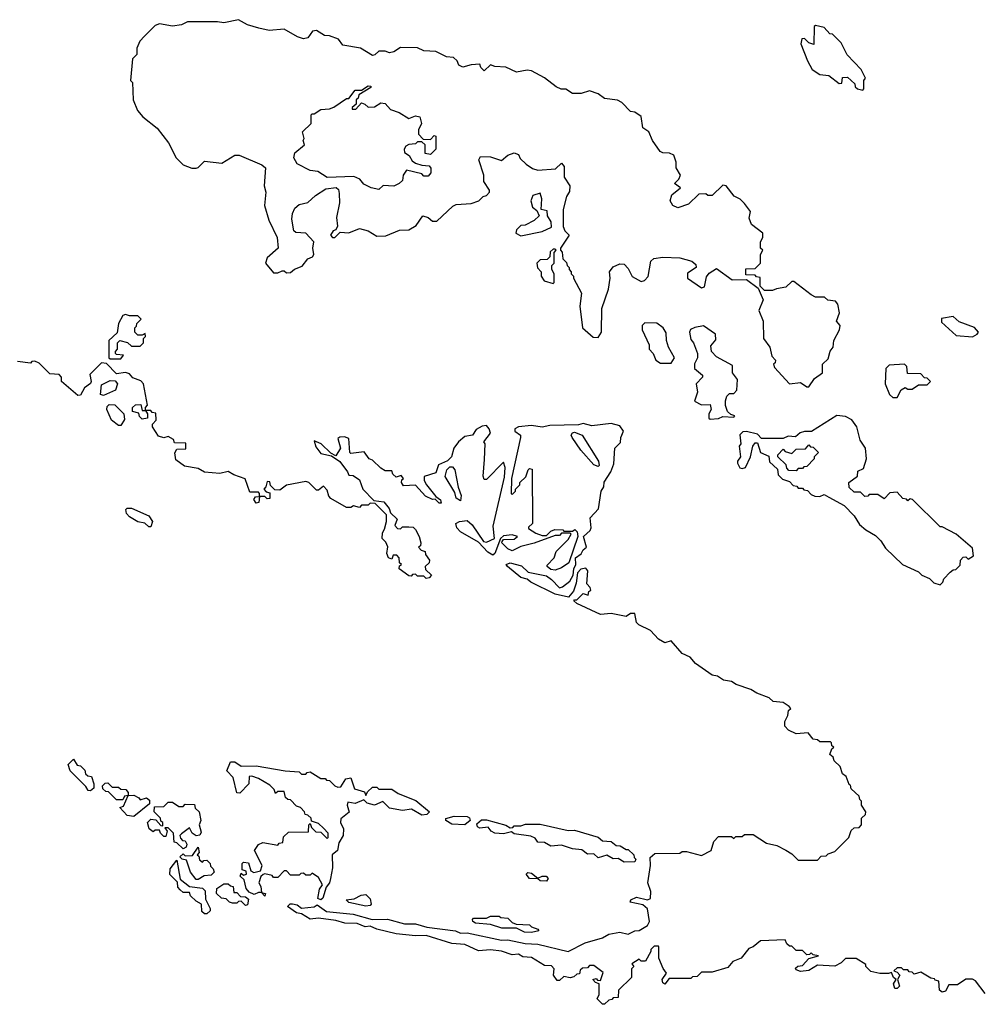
# Model space of a CAD drawing. Extents: x 2640764 to 2777785, y 718840 to 815082.
# Tile 60 of 148: x 2705275 to 2709760, y 769360 to 773937. Entities that reach past the tile are written whole.
import ezdxf

# ---------------------------------------------------------------- set-up
doc = ezdxf.new("R2010")
doc.units = 0

msp = doc.modelspace()

# ---------------------------------------------------------------- linework, layer by layer
at = {"layer": '0CON10XD'}
for points in [[(2708945, 772230), (2708970.7, 772269.3), (2709007.5, 772295), (2709007.5, 772335), (2709035, 772360), (2709044.1, 772395.9), (2709057.5, 772415), (2709060, 772445), (2709087.5, 772495), (2709090, 772515), (2709072.5, 772535), (2709087.5, 772575), (2709080, 772615), (2709068.3, 772628.3), (2709033, 772633), (2709017, 772647), (2708975, 772647.5), (2708955, 772657.5), (2708875, 772720), (2708865, 772720), (2708837, 772693), (2708793.6, 772686.4), (2708775, 772677.5), (2708738.3, 772678.3), (2708718.3, 772698.3), (2708718.3, 772738.3), (2708701.7, 772741.7), (2708695, 772750), (2708651.7, 772751.7), (2708651.7, 772778.3), (2708695, 772780), (2708720, 772805), (2708720, 772845), (2708730, 772865), (2708720, 772875), (2708720, 772905), (2708730, 772925), (2708730, 772945), (2708677.5, 772985), (2708667.5, 773015), (2708672.5, 773045), (2708645, 773082.5), (2708625, 773102.5), (2708597, 773117), (2708560, 773165), (2708545, 773167.5), (2708495, 773120), (2708475, 773120), (2708465, 773127.5), (2708433.6, 773126.4), (2708385, 773080), (2708335, 773062), (2708312.6, 773072.6), (2708300, 773095), (2708306.9, 773123.1), (2708347.5, 773155), (2708320, 773175), (2708340, 773195), (2708347.5, 773215), (2708328.3, 773248.3), (2708327.5, 773275), (2708317, 773307), (2708297, 773317), (2708265, 773317.5), (2708253.6, 773323.6), (2708217.5, 773375), (2708200, 773415), (2708172.5, 773435), (2708165, 773487.5), (2708135, 773507.5), (2708115, 773510), (2708075, 773552.5), (2708055, 773563.3), (2707995, 773571.2), (2707965, 773592.5), (2707925, 773606.7), (2707886.4, 773593.6), (2707845, 773593.3), (2707815, 773613.3), (2707793.6, 773613.6), (2707770, 773625), (2707715, 773667.5), (2707655, 773700), (2707635, 773702.5), (2707585, 773692.5), (2707535, 773716.7), (2707485, 773720), (2707465, 773727.5), (2707435, 773700), (2707420, 773715), (2707415, 773730), (2707375, 773727.5), (2707335, 773716.7), (2707317.5, 773725), (2707310, 773745), (2707291.7, 773761.7), (2707260, 773765), (2707209.3, 773789.3), (2707155, 773792.5), (2707125, 773806.7), (2707045, 773807.5), (2707015, 773787.5), (2706995, 773782.5), (2706975, 773790), (2706945, 773790), (2706927, 773773), (2706915, 773770), (2706860, 773805), (2706778.3, 773818.3), (2706757, 773847), (2706715, 773862.5), (2706693, 773863), (2706655, 773886), (2706636.4, 773883.6), (2706615, 773852.5), (2706595, 773847.5), (2706566.7, 773856.7), (2706505, 773892.5), (2706435, 773887.5), (2706387, 773897), (2706335, 773913.3), (2706293, 773937), (2706225, 773922.5), (2706195, 773927.5), (2706055, 773927.5), (2706027, 773913), (2705985, 773907.5), (2705925, 773917.5), (2705905, 773910), (2705855, 773860), (2705833, 773837), (2705820, 773805), (2705820, 773775), (2705800, 773755), (2705790, 773655), (2705800, 773645), (2705802.5, 773565), (2705822.5, 773515), (2705847.5, 773485), (2705915, 773432.5), (2705967.5, 773365), (2706002.5, 773295), (2706035, 773262.5), (2706075, 773247.5), (2706095, 773247.5), (2706105, 773250), (2706135, 773280), (2706215, 773270), (2706275, 773307.5), (2706295, 773307.5), (2706401.7, 773261.7), (2706418.3, 773248.3), (2706412.5, 773165), (2706420, 773135), (2706413.3, 773073.3), (2706433.3, 773005), (2706472.5, 772925), (2706477.5, 772875), (2706425, 772830), (2706417.5, 772805), (2706455, 772760), (2706475, 772760), (2706495, 772770), (2706505, 772770), (2706515, 772760), (2706535, 772762.5), (2706553, 772777), (2706588.3, 772791.7), (2706614.1, 772825.9), (2706636.1, 772833.9), (2706642.5, 772845), (2706637.5, 772875), (2706642.5, 772905), (2706605, 772944.2), (2706558.3, 772948.3), (2706550, 772955), (2706540.2, 773009.8), (2706543.6, 773036.4), (2706555, 773060.8), (2706575, 773077.3), (2706615, 773086.5), (2706650.2, 773119.8), (2706698.6, 773151.4), (2706746.7, 773156.7), (2706757.5, 773147.5), (2706761.3, 773128.7), (2706761.8, 773085), (2706747.4, 773017.4), (2706752.5, 772977.5), (2706745, 772960), (2706732.5, 772955), (2706720, 772935), (2706730, 772925), (2706740, 772925), (2706765, 772950), (2706805, 772946.7), (2706855, 772966), (2706895, 772956.2), (2706935, 772931.2), (2706977.7, 772932.3), (2707040.7, 772959.3), (2707085, 772960), (2707119.3, 772980.7), (2707150, 773025), (2707175, 773017.5), (2707195, 773000), (2707215, 773000), (2707289.3, 773070.7), (2707305, 773077.5), (2707375, 773083.3), (2707410, 773095), (2707430, 773115), (2707445, 773120), (2707460, 773135), (2707460, 773145), (2707432.5, 773185), (2707432.5, 773215), (2707410, 773285), (2707418.3, 773301.7), (2707465, 773300), (2707515, 773282.5), (2707545, 773307.5), (2707575, 773317.5), (2707595, 773310), (2707601.7, 773291.7), (2707630, 773265), (2707660, 773245), (2707685, 773237.5), (2707767, 773243), (2707795, 773270), (2707807.5, 773255), (2707807.5, 773205), (2707832.5, 773165), (2707831.7, 773138.3), (2707817.5, 773115), (2707802.5, 773055), (2707802.5, 772975), (2707810, 772955), (2707830, 772935), (2707790, 772875), (2707790, 772865), (2707797, 772857), (2707800, 772825), (2707818.3, 772808.3), (2707820, 772795), (2707830, 772785), (2707830, 772775), (2707840, 772765), (2707840, 772755), (2707850, 772745), (2707850, 772735), (2707887.5, 772665), (2707880, 772605), (2707892.5, 772505), (2707941.7, 772461.7), (2707965, 772460), (2707980, 772485), (2707982.5, 772595), (2708012.5, 772685), (2708020, 772735), (2708017.5, 772765), (2708035, 772787.5), (2708065, 772802.5), (2708085, 772800), (2708105, 772780), (2708123.6, 772743.6), (2708165, 772720), (2708180, 772725), (2708197, 772743), (2708210, 772815), (2708223, 772827), (2708265, 772832.5), (2708345, 772830), (2708400, 772815), (2708418.3, 772798.3), (2708420, 772785), (2708380.7, 772759.3), (2708380, 772735), (2708445, 772690), (2708460, 772695), (2708468.3, 772741.7), (2708480.7, 772759.3), (2708515, 772780), (2708588.3, 772728.3), (2708655, 772730), (2708708.3, 772688.3), (2708732.5, 772635), (2708712.5, 772585), (2708732.5, 772535), (2708733.3, 772455), (2708762.5, 772415), (2708773, 772373), (2708790, 772355), (2708788.3, 772341.7), (2708780, 772335), (2708785, 772320), (2708853.9, 772243.9), (2708905, 772250), (2708935, 772230), (2708945, 772230)], [(2709195, 773610), (2709200, 773615), (2709200, 773655), (2709207.5, 773665), (2709187.5, 773705), (2709123.3, 773773.3), (2709095, 773830), (2709055, 773870), (2709041.7, 773871.7), (2709015, 773900), (2708975, 773910), (2708970, 773905), (2708968.3, 773821.7), (2708945, 773830), (2708925, 773850), (2708911.7, 773848.3), (2708907.5, 773825), (2708937.5, 773745), (2708960, 773705), (2708995, 773682.5), (2709037, 773677), (2709085, 773640), (2709098.3, 773641.7), (2709101.7, 773668.3), (2709125, 773670), (2709158.3, 773638.3), (2709160, 773625), (2709170, 773615), (2709195, 773610)], [(2706945, 773147.5), (2706910, 773155), (2706875, 773172.5), (2706856.1, 773196.1), (2706828.3, 773208.3), (2706705, 773203.8), (2706661.7, 773231.7), (2706625, 773236.7), (2706565, 773267.5), (2706550, 773295), (2706555, 773317.5), (2706600, 773355), (2706592.5, 773375), (2706597.5, 773385), (2706590, 773415), (2706630, 773455), (2706630, 773495), (2706635, 773500), (2706645, 773500), (2706675, 773520), (2706715, 773522.5), (2706735, 773530), (2706795, 773570), (2706805, 773570), (2706835, 773610), (2706865, 773610), (2706895, 773630), (2706908.3, 773628.3), (2706908.3, 773621.7), (2706851.7, 773588.3), (2706848.3, 773571.7), (2706840, 773565), (2706840, 773545), (2706821.7, 773528.3), (2706821.7, 773521.7), (2706838.3, 773521.7), (2706865, 773550), (2706880, 773545), (2706895, 773530), (2706925, 773532.5), (2706955, 773550), (2706975, 773547.5), (2706999.3, 773519.3), (2707040, 773505), (2707085, 773477.5), (2707115, 773490), (2707135.9, 773485.9), (2707143.3, 773455), (2707130, 773425), (2707130, 773405), (2707151.7, 773381.7), (2707185, 773380), (2707201.7, 773398.3), (2707210, 773395), (2707210, 773335), (2707185, 773310), (2707160, 773315), (2707160, 773355), (2707145, 773370), (2707125, 773370), (2707115, 773360), (2707085, 773357.5), (2707070.7, 773349.3), (2707062.5, 773335), (2707065, 773320), (2707086.4, 773306.4), (2707100.7, 773280.7), (2707115, 773270), (2707145, 773260), (2707178.3, 773258.3), (2707186.4, 773246.4), (2707187.5, 773225), (2707175, 773210), (2707155, 773210), (2707145, 773220), (2707073, 773237), (2707057.5, 773215), (2707055, 773190), (2707040, 773175), (2707015, 773163.3), (2706965, 773166.7), (2706945, 773147.5)], [(2707605, 772932.5), (2707705, 772952.5), (2707747.5, 772972.5), (2707747, 772997), (2707730, 773025), (2707728.3, 773048.3), (2707700, 773055), (2707702.5, 773105), (2707695, 773130), (2707660.7, 773119.3), (2707652.5, 773095), (2707660, 773065), (2707680, 773050), (2707690, 773025), (2707667, 773003), (2707625, 772982.5), (2707605, 772980), (2707585, 772960), (2707582.5, 772945), (2707605, 772932.5)], [(2707755, 772710), (2707760, 772715), (2707760, 772755), (2707750, 772775), (2707750, 772795), (2707760, 772805), (2707760, 772855), (2707770, 772865), (2707765, 772870), (2707755, 772870), (2707741.7, 772858.3), (2707740, 772835), (2707728.3, 772821.7), (2707695, 772820), (2707680, 772805), (2707683, 772783), (2707700, 772765), (2707700, 772745), (2707713.6, 772723.6), (2707755, 772710)], [(2705745, 772360), (2705758.3, 772378.3), (2705725, 772380), (2705720, 772385), (2705720, 772395), (2705730, 772405), (2705730, 772435), (2705740, 772445), (2705777, 772437), (2705795, 772420), (2705835, 772420), (2705850, 772435), (2705850, 772455), (2705860, 772465), (2705858.3, 772478.3), (2705845, 772470), (2705825, 772470), (2705810, 772485), (2705810, 772505), (2705818.3, 772511.7), (2705820, 772525), (2705840, 772545), (2705825, 772560), (2705785, 772560), (2705766.7, 772566.7), (2705755, 772562.5), (2705733.8, 772525), (2705728, 772482), (2705690, 772445), (2705690, 772365), (2705695, 772360), (2705745, 772360)], [(2709705, 772462.5), (2709727.5, 772475), (2709733.3, 772485), (2709715, 772506.7), (2709643, 772533), (2709615, 772557.5), (2709561.7, 772548.3), (2709561.7, 772531.7), (2709629.3, 772469.3), (2709705, 772462.5)], [(2708305, 772340), (2708320, 772365), (2708292.5, 772415), (2708282.5, 772445), (2708281.7, 772481.7), (2708267.5, 772505), (2708237, 772527), (2708181.7, 772528.3), (2708170, 772515), (2708170, 772495), (2708202.5, 772425), (2708202.5, 772405), (2708220, 772385), (2708232.5, 772355), (2708255, 772340), (2708305, 772340)], [(2708485, 772080), (2708525, 772082.5), (2708545, 772092.5), (2708595, 772090), (2708600, 772095), (2708581.7, 772101.7), (2708566.1, 772116.1), (2708557, 772143), (2708557.5, 772165), (2708563, 772187), (2708575, 772200), (2708595, 772200), (2708610, 772215), (2708612.5, 772265), (2708590, 772295), (2708589.3, 772329.3), (2708515, 772370), (2708492.5, 772395), (2708488.3, 772421.7), (2708511.7, 772448.3), (2708510, 772475), (2708455, 772513.3), (2708415, 772506.7), (2708393.6, 772496.4), (2708390, 772485), (2708395, 772450), (2708407.5, 772435), (2708427.5, 772385), (2708427.5, 772365), (2708413, 772337), (2708412.5, 772315), (2708450, 772285), (2708450, 772275), (2708420, 772245), (2708426.2, 772205), (2708413, 772163), (2708445, 772146.2), (2708485, 772147.5), (2708490, 772125), (2708480, 772105), (2708480, 772085), (2708485, 772080)], [(2707800, 771565), (2707805, 771560), (2707845, 771560), (2707857, 771567), (2707867, 771557), (2707870, 771535), (2707827.8, 771412.2), (2707795, 771388.8), (2707765, 771378), (2707745, 771381.2), (2707727.5, 771395), (2707728.3, 771401.7), (2707760, 771435), (2707770, 771465), (2707825, 771520), (2707840, 771545), (2707835, 771550), (2707795, 771550), (2707785, 771540), (2707765, 771540), (2707667, 771503), (2707605, 771487.5), (2707565, 771467.5), (2707545, 771476.7), (2707517.5, 771505), (2707518.3, 771511.7), (2707525, 771520), (2707575, 771522.5), (2707590, 771535), (2707565, 771542.5), (2707525, 771537.5), (2707510, 771525), (2707483.8, 771456.2), (2707475, 771447.5), (2707451.7, 771461.7), (2707408.8, 771508.8), (2707325, 771556.7), (2707307.5, 771575), (2707302.5, 771595), (2707320, 771605), (2707355, 771608.8), (2707379.3, 771589.3), (2707431.2, 771511.2), (2707445, 771508.8), (2707482.5, 771525), (2707477, 771583), (2707529.3, 771810.7), (2707532.5, 771855), (2707525, 771880), (2707445, 771800), (2707435, 771800), (2707430, 771815), (2707437, 771893), (2707440, 771965), (2707432.5, 771975), (2707463.8, 772015), (2707458, 772035), (2707445, 772050), (2707425, 772048), (2707397.9, 772032.1), (2707380, 772005), (2707345, 771998.8), (2707315.8, 771974.2), (2707294.1, 771945.9), (2707282.5, 771905), (2707265, 771886.7), (2707222.9, 771867.1), (2707209.7, 771830.3), (2707156.4, 771813.6), (2707155.8, 771795), (2707166.5, 771775), (2707210, 771720), (2707232.5, 771705), (2707235, 771690), (2707225, 771690), (2707207.5, 771707.5), (2707195, 771706.7), (2707162.1, 771722.1), (2707115, 771773.3), (2707060, 771770), (2707050, 771785), (2707051.7, 771798.3), (2707060, 771805), (2707048.3, 771818.3), (2707025, 771810), (2707010, 771825), (2707005, 771840), (2706975, 771840), (2706955, 771852.5), (2706915, 771890), (2706900, 771895), (2706877.5, 771927.5), (2706815, 771920), (2706810, 771925), (2706805, 771990), (2706785, 771997.5), (2706763, 771997), (2706755, 771990), (2706766.7, 771945), (2706745, 771910), (2706721.7, 771921.7), (2706677.5, 771965), (2706645, 771980), (2706651.7, 771951.7), (2706675, 771920), (2706725, 771910), (2706763.3, 771883.3), (2706800, 771835), (2706805, 771820), (2706825, 771817.5), (2706855, 771797.5), (2706870, 771755), (2706921.7, 771701.7), (2706967.5, 771695), (2706992.5, 771665), (2707000, 771645), (2707030, 771615), (2707020, 771585), (2707031.7, 771571.7), (2707045, 771570), (2707055, 771580), (2707085, 771580), (2707105, 771577.5), (2707115, 771567.5), (2707132.5, 771535), (2707140, 771505), (2707138.3, 771491.7), (2707130, 771485), (2707141.7, 771471.7), (2707160, 771465), (2707161.7, 771451.7), (2707180, 771425), (2707178.3, 771411.7), (2707160, 771395), (2707161.7, 771381.7), (2707190, 771355), (2707178.3, 771341.7), (2707165, 771340), (2707155, 771350), (2707125, 771350), (2707115, 771360), (2707101.7, 771358.3), (2707095, 771350), (2707085, 771352.5), (2707040, 771385), (2707041.7, 771398.3), (2707050, 771405), (2707041.7, 771411.7), (2707040, 771435), (2707028.3, 771448.3), (2707011.7, 771448.3), (2707005, 771430), (2706990, 771435), (2706982.5, 771455), (2706987, 771487), (2706978.3, 771508.3), (2706960, 771525), (2706961.7, 771551.7), (2706971.7, 771568.3), (2706980, 771605), (2706980, 771635), (2706928.3, 771688.3), (2706905, 771690), (2706895, 771680), (2706865, 771680), (2706855, 771670), (2706827.5, 771677.5), (2706815, 771670), (2706795, 771670), (2706721.7, 771711.7), (2706712.5, 771722.5), (2706705, 771750), (2706688.3, 771768.3), (2706665, 771750), (2706655, 771750), (2706620, 771785), (2706605, 771790), (2706515, 771773.3), (2706485, 771750), (2706461.7, 771751.7), (2706441.7, 771771.7), (2706438.3, 771788.3), (2706425, 771790), (2706420, 771765), (2706410, 771755), (2706421.7, 771741.7), (2706438.3, 771738.3), (2706438.3, 771711.7), (2706425, 771710), (2706415, 771720), (2706390, 771720), (2706387, 771693), (2706375, 771690), (2706363.3, 771706.7), (2706371.7, 771718.3), (2706390, 771720), (2706390, 771735), (2706385, 771740), (2706345, 771740), (2706323, 771803), (2706270.5, 771820.5), (2706245, 771836.7), (2706205, 771826.7), (2706135, 771834.2), (2706105, 771851.2), (2706041.7, 771861.7), (2706001.7, 771891.7), (2705997, 771923), (2706005, 771940), (2706048.3, 771941.7), (2706048.3, 771968.3), (2705995, 771970), (2705990, 771985), (2705965, 772000), (2705945, 771992.5), (2705920.7, 772000.7), (2705892.5, 772045), (2705892.5, 772057.5), (2705910, 772075), (2705908.3, 772108.3), (2705891.7, 772111.7), (2705885, 772120), (2705860, 772120), (2705870, 772105), (2705870, 772085), (2705845, 772080), (2705831.7, 772091.7), (2705828.3, 772108.3), (2705800, 772115), (2705800, 772135), (2705813, 772147), (2705838.3, 772148.3), (2705845, 772120), (2705860, 772120), (2705860, 772135), (2705870, 772145), (2705850, 772245), (2705838.3, 772258.3), (2705801.7, 772271.7), (2705785, 772290), (2705767, 772297), (2705725, 772290), (2705678.3, 772338.3), (2705655, 772342.5), (2705601.7, 772288.3), (2705607.5, 772255), (2705603.6, 772246.4), (2705576.7, 772225), (2705558.3, 772191.7), (2705545, 772190), (2705470, 772255), (2705470, 772275), (2705458.3, 772288.3), (2705415, 772290), (2705365, 772340), (2705345, 772350), (2705331.7, 772348.3), (2705325, 772340), (2705265, 772347.5)], [(2709355, 772180), (2709373.6, 772216.4), (2709393, 772227), (2709405, 772220), (2709425, 772220), (2709455, 772240), (2709495, 772240), (2709510, 772255), (2709495, 772270), (2709481.7, 772271.7), (2709465, 772290), (2709403, 772293), (2709400, 772325), (2709390, 772335), (2709318.3, 772331.7), (2709302.5, 772315), (2709300, 772245), (2709320, 772195), (2709335, 772180), (2709355, 772180)], [(2705665, 772190), (2705650, 772195), (2705655, 772240), (2705695, 772260), (2705718.3, 772258.3), (2705730, 772245), (2705720, 772215), (2705665, 772190)], [(2705745, 772050), (2705735, 772050), (2705702.5, 772075), (2705680, 772125), (2705681.7, 772138.3), (2705691.7, 772148.3), (2705717, 772147), (2705760, 772105), (2705761.7, 772078.3), (2705745, 772050)], [(2709555, 771310), (2709568.3, 771321.7), (2709571.7, 771338.3), (2709601.7, 771368.3), (2709615, 771380), (2709628.3, 771381.7), (2709648.3, 771401.7), (2709650, 771425), (2709661.7, 771438.3), (2709675, 771440), (2709685, 771430), (2709710, 771445), (2709705, 771480), (2709630, 771545), (2709565, 771580), (2709555, 771580), (2709427, 771707), (2709415, 771710), (2709405, 771700), (2709398.3, 771708.3), (2709381.7, 771711.7), (2709355, 771740), (2709321.7, 771738.3), (2709295, 771710), (2709265, 771730), (2709225, 771730), (2709218.3, 771721.7), (2709205, 771720), (2709185, 771740), (2709155, 771740), (2709131.7, 771761.7), (2709130, 771785), (2709170, 771815), (2709171.7, 771838.3), (2709199.3, 771850.7), (2709212.5, 771895), (2709207.5, 771945), (2709183, 771983), (2709167.5, 772045), (2709145, 772077.5), (2709115, 772092.5), (2709075, 772097.5), (2708957, 772023), (2708925, 772022.5), (2708903.9, 772016.1), (2708881.7, 771998.3), (2708848.3, 772001.7), (2708825, 771990), (2708725, 771990), (2708705, 772010), (2708655, 772022.5), (2708638.3, 772021.7), (2708623, 772007), (2708627.5, 771965), (2708620, 771955), (2708626.7, 771905), (2708612.5, 771885), (2708612.5, 771875), (2708623.9, 771853.9), (2708635, 771850), (2708650, 771855), (2708672.5, 771905), (2708683.3, 771955), (2708695, 771970), (2708705, 771970), (2708720, 771925), (2708758.3, 771908.3), (2708761.7, 771881.7), (2708798.3, 771848.3), (2708801.7, 771821.7), (2708821.7, 771801.7), (2708855, 771790), (2708871.7, 771771.7), (2708888.3, 771768.3), (2708895, 771760), (2708915, 771760), (2708921.7, 771751.7), (2708938.3, 771748.3), (2708955, 771730), (2708972, 771722), (2708995, 771720), (2709015, 771730), (2709037, 771717), (2709108.3, 771678.3), (2709155, 771630), (2709180.7, 771590.7), (2709210, 771565), (2709255, 771540), (2709280, 771515), (2709300.7, 771480.7), (2709380, 771405), (2709455, 771370), (2709470, 771355), (2709505, 771340), (2709525, 771320), (2709555, 771310)], [(2709765, 769410), (2709719.3, 769469.3), (2709705, 769477.5), (2709675, 769477.5), (2709635, 769450), (2709595, 769450), (2709579.5, 769420.5), (2709565, 769416.2), (2709552.5, 769425), (2709548.3, 769468.3), (2709531.7, 769471.7), (2709528.3, 769478.3), (2709511.7, 769481.7), (2709465, 769510), (2709435, 769500), (2709425, 769510), (2709411.7, 769511.7), (2709405, 769520), (2709385, 769520), (2709375, 769530), (2709355, 769530), (2709340, 769515), (2709355, 769510), (2709367.5, 769495), (2709357.5, 769475), (2709366, 769444), (2709355, 769433.3), (2709345, 769433.8), (2709338.8, 769455), (2709350, 769475), (2709337.5, 769485), (2709328.3, 769508.3), (2709315, 769502.5), (2709275, 769502.5), (2709233, 769513), (2709210, 769535), (2709210, 769545), (2709165, 769572.5), (2709115, 769572.5), (2709095, 769552.5), (2709065, 769537.5), (2708985, 769542.5), (2708945, 769517.5), (2708905, 769512.5), (2708885, 769520), (2708881.7, 769528.3), (2708893, 769537), (2708915, 769540), (2708945, 769572.5), (2708990, 769585), (2708965, 769590), (2708955, 769600), (2708948.3, 769591.7), (2708935, 769590), (2708915, 769610), (2708885, 769610), (2708865, 769630), (2708855, 769630), (2708841.7, 769641.7), (2708835, 769660), (2708720, 769655), (2708685, 769627.5), (2708665, 769620), (2708630, 769575), (2708591.7, 769558.3), (2708568.3, 769531.7), (2708495, 769510), (2708445, 769510), (2708425, 769490), (2708403, 769487), (2708395, 769480), (2708295, 769480), (2708275, 769453.3), (2708265, 769460), (2708262.5, 769475), (2708282.5, 769505), (2708266.7, 769526.7), (2708247.5, 769575), (2708247.5, 769625), (2708245, 769630), (2708225, 769630), (2708210, 769615), (2708210, 769605), (2708185, 769560), (2708165, 769560), (2708155, 769570), (2708121.7, 769548.3), (2708130, 769535), (2708120, 769525), (2708120, 769485), (2708060, 769425), (2708058.3, 769391.7), (2708035, 769390), (2708028.3, 769381.7), (2708015, 769380), (2707995, 769360), (2707985, 769360), (2707960, 769385), (2707970, 769405), (2707970, 769455), (2707951.7, 769461.7), (2707940, 769475), (2707955, 769480), (2707961.7, 769471.7), (2707975, 769470), (2707987.5, 769507.5), (2707945, 769540), (2707925, 769540), (2707915, 769530), (2707891.7, 769528.3), (2707881.7, 769518.3), (2707878.3, 769501.7), (2707865, 769500), (2707851.7, 769488.3), (2707835, 769482.5), (2707805, 769490), (2707785, 769470), (2707775, 769470), (2707757.5, 769495), (2707760, 769525), (2707748.3, 769538.3), (2707715, 769540), (2707655, 769577.5), (2707615, 769580), (2707595, 769592.5), (2707565, 769590), (2707515, 769607.5), (2707465, 769612.5), (2707408.3, 769608.3), (2707345, 769637.5), (2707285, 769642.5), (2707165, 769680), (2707115, 769678), (2707025, 769687.5), (2706935, 769709.2), (2706905, 769723.3), (2706880.7, 769720.7), (2706845, 769736), (2706786.5, 769736.5), (2706745, 769748.9), (2706665, 769760), (2706625, 769756.2), (2706585, 769780), (2706562.5, 769785), (2706520, 769815), (2706533, 769827), (2706543, 769827), (2706565, 769822.5), (2706585, 769807.5), (2706645, 769813.3), (2706657.5, 769822.5), (2706701.1, 769791.1), (2706825, 769778.6), (2706914.3, 769754.3), (2706985, 769755.4), (2707065, 769733.5), (2707115, 769733.6), (2707168.3, 769718.3), (2707301.1, 769701.1), (2707325, 769690), (2707355, 769692.7), (2707515, 769657.8), (2707545, 769659.3), (2707625, 769642.5), (2707685, 769640.3), (2707825, 769605.6), (2707904.6, 769645.4), (2707985, 769669.6), (2708014.7, 769685.3), (2708065, 769694.6), (2708105, 769685.6), (2708135, 769700.8), (2708155, 769702.5), (2708195, 769727.1), (2708204.3, 769745), (2708193.8, 769803.8), (2708172.8, 769822.8), (2708113.3, 769835), (2708116.7, 769845), (2708142.5, 769857.5), (2708195, 769846), (2708208, 769852), (2708209.2, 769885), (2708195.5, 769925), (2708208.8, 770005), (2708207, 770043), (2708228.3, 770061.7), (2708345, 770062.5), (2708355, 770070), (2708375, 770070), (2708445, 770052.5), (2708490, 770075), (2708503, 770117), (2708525, 770140), (2708585, 770140), (2708595, 770130), (2708605, 770140), (2708635, 770140), (2708645, 770150), (2708685, 770150), (2708748.3, 770108.3), (2708795, 770097.5), (2708837, 770077), (2708865, 770060), (2708895, 770030), (2708985, 770030), (2709001.7, 770048.3), (2709025, 770050), (2709035, 770060), (2709065, 770070), (2709130, 770135), (2709141.7, 770168.3), (2709155, 770180), (2709178.3, 770181.7), (2709190, 770195), (2709190, 770225), (2709208.3, 770241.7), (2709210, 770255), (2709190, 770285), (2709190, 770305), (2709181.7, 770311.7), (2709178.3, 770328.3), (2709141.7, 770361.7), (2709138.3, 770378.3), (2709131.7, 770381.7), (2709118.3, 770418.3), (2709101.7, 770431.7), (2709090, 770465), (2709061.7, 770491.7), (2709058.3, 770508.3), (2709041.7, 770521.7), (2709051.7, 770548.3), (2709060, 770555), (2709051.7, 770561.7), (2709050, 770575), (2709045, 770580), (2708995, 770580), (2708985, 770590), (2708965, 770592.5), (2708941.7, 770621.7), (2708885, 770617.5), (2708850, 770635), (2708833, 770653), (2708832.5, 770675), (2708847, 770703), (2708850, 770725), (2708860, 770735), (2708852.5, 770745), (2708825, 770762.5), (2708778.3, 770768.3), (2708760, 770785), (2708703, 770807), (2708675, 770823.8), (2708606, 770846), (2708585, 770861.2), (2708547.5, 770867.5), (2708520, 770885), (2708495, 770890), (2708417.5, 770945), (2708393, 770973), (2708355, 770990), (2708305, 771050), (2708275, 771040), (2708245, 771057.5), (2708208.3, 771098.3), (2708153.6, 771123.6), (2708143.3, 771135), (2708135, 771176.7), (2708115, 771176.7), (2708095, 771162.5), (2708025, 771176.7), (2707975, 771172.5), (2707865, 771222.5), (2707852.5, 771235), (2707855, 771240), (2707865, 771240), (2707895, 771270), (2707918.3, 771261.7), (2707921.7, 771278.3), (2707930, 771285), (2707928.3, 771298.3), (2707912.5, 771315), (2707917.5, 771375), (2707907, 771387), (2707885, 771383.3), (2707868.8, 771365), (2707862.7, 771317.3), (2707850, 771280), (2707827.5, 771252.5), (2707765, 771266.7), (2707652.3, 771322.3), (2707635, 771336.7), (2707605, 771343.3), (2707543.3, 771395), (2707537.5, 771405), (2707555, 771412.5), (2707607.9, 771397.9), (2707639.5, 771369.5), (2707725, 771351.1), (2707748.6, 771335), (2707785, 771296.2), (2707799.7, 771300.3), (2707833, 771327), (2707849.2, 771355), (2707851.4, 771385), (2707861.4, 771405), (2707860, 771435), (2707885.7, 771454.3), (2707895, 771473.3), (2707910, 771485), (2707896, 771535), (2707927.7, 771562.3), (2707932, 771575), (2707927.9, 771622.1), (2707966.7, 771663.3), (2707978.6, 771745), (2707990.8, 771765), (2707993, 771787), (2708024.2, 771835), (2708038.3, 771871.7), (2708041.9, 771945), (2708068.5, 771971.5), (2708070, 771995), (2708081.9, 772025), (2708065, 772049.4), (2708025, 772060), (2707935, 772049.2), (2707895, 772060), (2707874.2, 772054.2), (2707739.5, 772050.5), (2707705, 772042.5), (2707655, 772050), (2707595, 772044), (2707576.7, 772035), (2707576.7, 772025), (2707603.3, 772005), (2707603.3, 771995), (2707562.5, 771805), (2707560, 771735), (2707565, 771730), (2707580, 771745), (2707580, 771755), (2707600, 771775), (2707600, 771785), (2707628.3, 771811.7), (2707640, 771845), (2707645, 771850), (2707658.3, 771848.3), (2707660, 771595), (2707641.7, 771578.3), (2707641.7, 771571.7), (2707675, 771550), (2707705, 771540), (2707725, 771540), (2707745, 771560), (2707763, 771567), (2707800, 771565)], [(2707965, 771860), (2707945, 771867.5), (2707885, 771936.7), (2707844, 771995), (2707840, 772005), (2707845, 772016.2), (2707855, 772020), (2707891.2, 772005), (2707966.7, 771885), (2707970, 771865), (2707965, 771860)], [(2708885, 771840), (2708851.7, 771841.7), (2708841.7, 771851.7), (2708838.3, 771868.3), (2708800, 771905), (2708800, 771915), (2708825, 771940), (2708835, 771930), (2708865, 771920), (2708885, 771940), (2708928.3, 771941.7), (2708945, 771960), (2708951.7, 771951.7), (2708965, 771950), (2708990, 771925), (2708970, 771905), (2708970, 771895), (2708935, 771860), (2708921.7, 771858.3), (2708915, 771850), (2708895, 771850), (2708885, 771840)], [(2707325, 771700), (2707305, 771713.3), (2707298.8, 771738.8), (2707254.2, 771814.2), (2707261.4, 771845), (2707275, 771858.8), (2707288.3, 771858.3), (2707298.8, 771845), (2707313.3, 771763.3), (2707327.5, 771725), (2707325, 771700)], [(2705885, 771580), (2705875, 771580), (2705857, 771597), (2705825, 771602.5), (2705785, 771626.7), (2705772.3, 771642.3), (2705769.3, 771660.7), (2705775, 771666.2), (2705795, 771665.8), (2705875, 771630), (2705892.5, 771605), (2705885, 771580)], [(2705605, 770352.5), (2705593.6, 770353.6), (2705583, 770373), (2705510, 770445), (2705500, 770475), (2705525, 770500), (2705541.7, 770471.7), (2705558.3, 770468.3), (2705578.3, 770448.3), (2705581.7, 770431.7), (2705591.7, 770421.7), (2705608.3, 770418.3), (2705620, 770385), (2705620, 770365), (2705605, 770352.5)], [(2706675, 769846.2), (2706661.2, 769851.2), (2706668.8, 769895), (2706682.5, 769915), (2706665, 769950), (2706635, 769970), (2706625, 769960), (2706605, 769960), (2706595, 769970), (2706581.7, 769968.3), (2706575, 769960), (2706535, 769960), (2706515, 769980), (2706505, 769980), (2706475, 769950), (2706455, 769950), (2706448.8, 769958.8), (2706415, 769966.2), (2706406.4, 769963.6), (2706396.4, 769953.6), (2706387.5, 769925), (2706397, 769907), (2706400, 769880), (2706417.5, 769875), (2706415, 769862.5), (2706400, 769880), (2706385, 769880), (2706365, 769870), (2706341.7, 769881.7), (2706328.3, 769898.3), (2706318.3, 769938.3), (2706300, 769955), (2706305, 769970), (2706315, 769960), (2706330, 769965), (2706328.3, 769978.3), (2706310, 769985), (2706310, 770015), (2706315, 770020), (2706338.3, 770018.3), (2706350, 769980), (2706363, 769973), (2706395, 769980), (2706402, 770005), (2706367.5, 770075), (2706385, 770102.5), (2706405, 770112.5), (2706475, 770100), (2706481.7, 770108.3), (2706498.3, 770111.7), (2706501.7, 770138.3), (2706525, 770160), (2706618.3, 770161.7), (2706620, 770195), (2706625, 770200), (2706631.7, 770181.7), (2706651.7, 770161.7), (2706675, 770160), (2706705, 770130), (2706710, 770135), (2706710, 770155), (2706688.3, 770178.3), (2706665, 770200), (2706631.7, 770211.7), (2706630, 770225), (2706615, 770240), (2706601.7, 770241.7), (2706600, 770255), (2706580, 770275), (2706561.7, 770281.7), (2706535, 770310), (2706521.7, 770311.7), (2706511.7, 770321.7), (2706505, 770350), (2706475, 770350), (2706465, 770340), (2706458.3, 770358.3), (2706438.3, 770378.3), (2706385, 770410), (2706355, 770420), (2706341.7, 770418.3), (2706340, 770385), (2706298.3, 770341.7), (2706285, 770342.5), (2706267.5, 770415), (2706237.5, 770445), (2706255, 770487.5), (2706275, 770486.7), (2706305, 770467.5), (2706375, 770468.8), (2706510, 770445), (2706575, 770440), (2706585, 770430), (2706605, 770430), (2706611.7, 770438.3), (2706625, 770440), (2706675, 770410), (2706695, 770410), (2706701.7, 770401.7), (2706715, 770400), (2706740, 770375), (2706755, 770370), (2706768.3, 770371.7), (2706791.7, 770408.3), (2706815, 770412.5), (2706831.7, 770361.7), (2706878.3, 770348.3), (2706885, 770330), (2706891.7, 770348.3), (2706915, 770370), (2706935, 770370), (2706945, 770360), (2707005, 770360), (2707035, 770340), (2707117, 770307), (2707180, 770255), (2707167.7, 770242.3), (2707145, 770238.8), (2707096.7, 770266.7), (2707055, 770260.8), (2706995, 770271.9), (2706963, 770303), (2706925, 770285.6), (2706890, 770295), (2706875, 770310), (2706835, 770293.3), (2706800.7, 770299.3), (2706797.5, 770285), (2706807, 770253), (2706768.3, 770221.7), (2706767.5, 770205), (2706780, 770175), (2706778.6, 770145), (2706759.4, 770110.6), (2706752.2, 770075), (2706728, 770055), (2706729.2, 769995), (2706720.8, 769945), (2706715, 769924.3), (2706700, 769905), (2706685, 769854), (2706675, 769846.2)], [(2705805, 770232.5), (2705775, 770237.5), (2705740, 770275), (2705758.3, 770281.7), (2705780, 770330), (2705761.7, 770328.3), (2705755, 770310), (2705725, 770310), (2705688.3, 770348.3), (2705675, 770350), (2705661.7, 770361.7), (2705660, 770375), (2705671.7, 770388.3), (2705685, 770390), (2705705, 770370), (2705735, 770370), (2705745, 770360), (2705768.3, 770358.3), (2705780, 770345), (2705780, 770330), (2705805, 770332.5), (2705829.3, 770319.3), (2705835, 770310), (2705865, 770320), (2705878.3, 770308.3), (2705878.3, 770291.7), (2705805, 770232.5)], [(2706035, 770082.5), (2706005, 770110), (2705993.3, 770113.3), (2705990, 770155), (2705965, 770180), (2705950, 770180), (2705960, 770165), (2705955, 770140), (2705945, 770140), (2705930, 770155), (2705925, 770170), (2705905, 770170), (2705895, 770162.5), (2705876.4, 770176.4), (2705870, 770205), (2705885, 770220), (2705908.3, 770218.3), (2705931.7, 770191.7), (2705940, 770190), (2705940, 770205), (2705931.7, 770211.7), (2705930, 770225), (2705900, 770255), (2705901.7, 770278.3), (2705945, 770280), (2705965, 770300), (2705985, 770300), (2706015, 770280), (2706035, 770280), (2706045, 770290), (2706088.3, 770288.3), (2706091.7, 770271.7), (2706110, 770255), (2706117.5, 770215), (2706110, 770195), (2706119.3, 770160.7), (2706113.3, 770146.7), (2706095, 770143.3), (2706076.7, 770155), (2706065, 770180), (2706027, 770153), (2706020, 770145), (2706023, 770133), (2706031.7, 770121.7), (2706045, 770120), (2706052.5, 770105), (2706049.3, 770090.7), (2706035, 770082.5)], [(2707345, 770194.4), (2707285, 770197.5), (2707256, 770215), (2707256.4, 770223.6), (2707295, 770234.4), (2707355, 770233.3), (2707366.4, 770226.4), (2707370, 770215), (2707345, 770194.4)], [(2708085, 770021.1), (2708058, 770038), (2708035, 770036.7), (2708005, 770053.8), (2707965, 770040.5), (2707945, 770058.8), (2707915, 770057.5), (2707888.8, 770078.8), (2707845, 770082), (2707795, 770100), (2707745, 770094.4), (2707715, 770112), (2707685, 770114.2), (2707672.3, 770132.3), (2707651.7, 770141.7), (2707575, 770152), (2707562.5, 770162.5), (2707525, 770152.9), (2707485, 770156), (2707468, 770165), (2707453.8, 770183.8), (2707415, 770178.6), (2707404.3, 770185), (2707400.5, 770199.5), (2707423, 770217), (2707445, 770217.5), (2707535, 770192.5), (2707555, 770180), (2707568.3, 770181.7), (2707575, 770190), (2707605, 770190), (2707627, 770197), (2707695, 770197.5), (2707825, 770167.5), (2707855, 770170), (2707965, 770137.5), (2707985, 770120), (2708025, 770117.5), (2708048.3, 770098.3), (2708067, 770097), (2708095, 770080), (2708105, 770080), (2708130, 770055), (2708131.7, 770041.7), (2708140, 770035), (2708135, 770022.5), (2708085, 770021.1)], [(2706105, 769940), (2706095, 769940), (2706070, 769975), (2706050, 770030), (2706030, 770035), (2706020, 770045), (2706035, 770060), (2706045, 770050), (2706078.3, 770051.7), (2706105, 770090), (2706110, 770065), (2706100, 770055), (2706108.3, 770048.3), (2706111.7, 770031.7), (2706125, 770020), (2706131.7, 770028.3), (2706145, 770030), (2706160, 770015), (2706161.7, 770001.7), (2706175, 769990), (2706180, 769975), (2706165, 769960), (2706133, 769957), (2706105, 769940)], [(2706145, 769780), (2706135, 769780), (2706121.7, 769791.7), (2706120, 769825), (2706095, 769840), (2706070, 769865), (2706065, 769880), (2706035, 769880), (2706021.7, 769891.7), (2706010, 769905), (2706008.3, 769928.3), (2705973, 769963), (2705975, 769990), (2706005, 770030), (2706021.7, 769941.7), (2706065, 769907.5), (2706125, 769900), (2706137, 769887), (2706138.3, 769848.3), (2706160, 769805), (2706160, 769795), (2706145, 769780)], [(2707725, 769932.9), (2707695, 769934.3), (2707683.6, 769943.6), (2707645, 769944.4), (2707630.8, 769965), (2707638, 769972), (2707655, 769969.2), (2707685, 769946.7), (2707705, 769955.6), (2707722.5, 769955), (2707732, 769945), (2707725, 769932.9)], [(2706325, 769820), (2706305, 769840), (2706291.7, 769838.3), (2706285, 769830), (2706265, 769830), (2706250, 769835), (2706235, 769850), (2706213, 769853), (2706190, 769875), (2706191.7, 769898.3), (2706225, 769920), (2706245, 769920), (2706255, 769910), (2706268.3, 769908.3), (2706270, 769880), (2706285, 769880), (2706301.7, 769861.7), (2706325, 769860), (2706338.3, 769848.3), (2706335, 769822.5), (2706325, 769820)], [(2706885, 769816.2), (2706805, 769832.5), (2706792.5, 769845), (2706830, 769850), (2706863, 769867), (2706885, 769870), (2706905, 769850), (2706910, 769825), (2706905, 769820), (2706885, 769816.2)], [(2707655, 769694.4), (2707622.5, 769695), (2707585, 769713.8), (2707516.8, 769713.2), (2707465, 769731.2), (2707395, 769737.5), (2707382.5, 769745), (2707380, 769755), (2707385, 769760), (2707445, 769760), (2707465, 769770), (2707505, 769770), (2707513, 769763), (2707545, 769760), (2707565, 769740), (2707583, 769733), (2707645, 769730), (2707655, 769720), (2707685, 769710), (2707688.3, 769701.7), (2707655, 769694.4)]]:
    msp.add_lwpolyline(points, dxfattribs=at)

doc.saveas('drawing.dxf')
